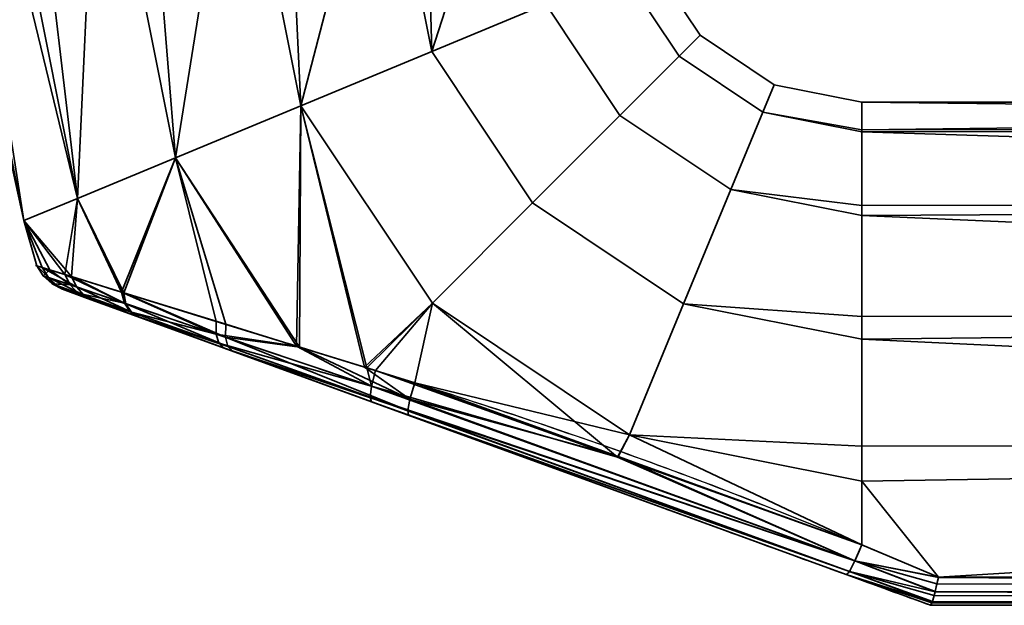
# Model space of a CAD drawing. Header units: millimetres. Extents: x -590 to 3690, y -120 to 127.
# Tile 26 of 256: x -356 to -313, y -120 to -94. Entities that reach past the tile are written whole.
import ezdxf

# ---------------------------------------------------------------- set-up
doc = ezdxf.new("R2010")
doc.units = ezdxf.units.MM
doc.layers.add('151', color=7, linetype='Continuous', true_color=0xffffff)

# ---------------------------------------------------------------- blocks, each defined once
blk = doc.blocks.new('UG_SURFACE_009')
at = {"layer": '151', "color": 43, "linetype": 'Continuous', "lineweight": 35}
for points in [[(-355.652, -103.182, 1100.881), (-355.652, -103.182, 1107.119), (-359, -88, 1104)], [(-355.652, -103.182, 1107.119), (-358.836, -88, 1105.559), (-359, -88, 1104)], [(-359, -88, 1104), (-358.672, -88, 1100.881), (-355.652, -103.182, 1100.881)], [(-355.652, -103.182, 1107.119), (-358.672, -88, 1107.119), (-358.836, -88, 1105.559)], [(-355.652, -103.182, 1100.881), (-358.672, -88, 1100.881), (-358.041, -88, 1099.465)], [(-356.766, -88, 1111.4), (-358.672, -88, 1107.119), (-355.652, -103.182, 1107.119), (-353.308, -102.211, 1112.817)], [(-358.041, -88, 1099.465), (-356.135, -88, 1095.183), (-353.308, -102.211, 1095.183), (-355.652, -103.182, 1100.881)], [(-353.308, -102.211, 1112.817), (-356.135, -88, 1112.817), (-356.766, -88, 1111.4)], [(-353.308, -102.211, 1095.183), (-356.135, -88, 1095.183), (-354.983, -88, 1094.146)], [(-352.652, -88, 1115.953), (-356.135, -88, 1112.817), (-353.308, -102.211, 1112.817)], [(-354.983, -88, 1094.146), (-351.5, -88, 1091.01), (-349.026, -100.437, 1091.01), (-353.308, -102.211, 1095.183)], [(-353.308, -102.211, 1112.817), (-349.026, -100.437, 1116.99), (-351.5, -88, 1116.99), (-352.652, -88, 1115.953)], [(-349.026, -100.437, 1091.01), (-351.5, -88, 1091.01), (-350.025, -88, 1090.53)], [(-347.043, -88, 1118.439), (-351.5, -88, 1116.99), (-349.026, -100.437, 1116.99)], [(-350.025, -88, 1090.53), (-345.568, -88, 1089.082), (-343.546, -98.167, 1089.082), (-349.026, -100.437, 1091.01)], [(-349.026, -100.437, 1116.99), (-343.546, -98.167, 1118.918), (-345.568, -88, 1118.918), (-347.043, -88, 1118.439)], [(-343.546, -98.167, 1089.082), (-345.568, -88, 1089.082), (-344.026, -88, 1089.244)], [(-340.907, -88, 1118.428), (-345.568, -88, 1118.918), (-343.546, -98.167, 1118.918)], [(-344.026, -88, 1089.244), (-339.365, -88, 1089.734), (-337.815, -95.793, 1089.734), (-343.546, -98.167, 1089.082)], [(-343.546, -98.167, 1118.918), (-337.815, -95.793, 1118.266), (-339.365, -88, 1118.266), (-340.907, -88, 1118.428)], [(-337.815, -95.793, 1089.734), (-339.365, -88, 1089.734), (-338.022, -88, 1090.51)], [(-335.306, -88, 1115.923), (-339.365, -88, 1118.266), (-337.815, -95.793, 1118.266)], [(-338.022, -88, 1090.51), (-333.963, -88, 1092.853), (-332.824, -93.726, 1092.853), (-337.815, -95.793, 1089.734)], [(-337.815, -95.793, 1118.266), (-332.824, -93.726, 1115.147), (-333.963, -88, 1115.147), (-335.306, -88, 1115.923)], [(-328.239, -91.827, 1104), (-326.071, -95.071, 1104), (-326.988, -95.988, 1097.899), (-329.437, -92.323, 1097.899)], [(-329.437, -92.323, 1110.101), (-326.988, -95.988, 1110.101), (-326.071, -95.071, 1104), (-328.239, -91.827, 1104)], [(-329.437, -92.323, 1097.899), (-326.988, -95.988, 1097.899), (-329.58, -98.58, 1092.853), (-332.824, -93.726, 1092.853)], [(-332.824, -93.726, 1115.147), (-329.58, -98.58, 1115.147), (-326.988, -95.988, 1110.101), (-329.437, -92.323, 1110.101)], [(-332.824, -93.726, 1092.853), (-329.58, -98.58, 1092.853), (-333.4, -102.4, 1089.734), (-337.815, -95.793, 1089.734)], [(-337.815, -95.793, 1118.266), (-333.4, -102.4, 1118.266), (-329.58, -98.58, 1115.147), (-332.824, -93.726, 1115.147)], [(-326.071, -95.071, 1104), (-322.827, -97.239, 1104), (-323.323, -98.437, 1097.899), (-326.988, -95.988, 1097.899)], [(-326.988, -95.988, 1110.101), (-323.323, -98.437, 1110.101), (-322.827, -97.239, 1104), (-326.071, -95.071, 1104)], [(-337.815, -95.793, 1089.734), (-333.4, -102.4, 1089.734), (-337.786, -106.786, 1089.082), (-343.546, -98.167, 1089.082)], [(-343.546, -98.167, 1118.918), (-337.786, -106.786, 1118.918), (-333.4, -102.4, 1118.266), (-337.815, -95.793, 1118.266)], [(-326.988, -95.988, 1097.899), (-323.323, -98.437, 1097.899), (-324.726, -101.824, 1092.853), (-329.58, -98.58, 1092.853)], [(-329.58, -98.58, 1115.147), (-324.726, -101.824, 1115.147), (-323.323, -98.437, 1110.101), (-326.988, -95.988, 1110.101)], [(-323.323, -98.437, 1097.899), (-322.827, -97.239, 1104), (-319, -98, 1104), (-319, -99.218, 1098.27)], [(-319, -99.218, 1109.73), (-319, -98, 1104), (-322.827, -97.239, 1104), (-323.323, -98.437, 1110.101)], [(-343.546, -98.167, 1118.918), (-349.026, -100.437, 1116.99), (-343.592, -108.716, 1116.839)], [(-343.726, -108.671, 1091.138), (-349.026, -100.437, 1091.01), (-343.546, -98.167, 1089.082)], [(-340.651, -109.62, 1090.135), (-343.726, -108.671, 1091.138), (-343.546, -98.167, 1089.082)], [(-343.546, -98.167, 1118.918), (-343.592, -108.716, 1116.839), (-340.761, -109.593, 1117.64)], [(-343.546, -98.167, 1089.082), (-337.786, -106.786, 1089.082), (-340.651, -109.62, 1090.135)], [(-340.761, -109.593, 1117.64), (-337.786, -106.786, 1118.918), (-343.546, -98.167, 1118.918)], [(-221, -99.144, 1098.254), (-319, -99.218, 1098.27), (-319, -98, 1104)], [(-221, -98, 1104), (-319, -98, 1104), (-319, -99.218, 1109.73)], [(-319, -99.218, 1109.73), (-221, -99.144, 1109.746), (-221, -98, 1104)], [(-319, -98, 1104), (-221, -98, 1104), (-221, -99.144, 1098.254)], [(-329.58, -98.58, 1092.853), (-324.726, -101.824, 1092.853), (-326.793, -106.815, 1089.734), (-333.4, -102.4, 1089.734)], [(-333.4, -102.4, 1118.266), (-326.793, -106.815, 1118.266), (-324.726, -101.824, 1115.147), (-329.58, -98.58, 1115.147)], [(-324.726, -101.824, 1092.853), (-323.323, -98.437, 1097.899), (-319, -99.297, 1097.899), (-319, -102.516, 1093.467)], [(-319, -102.516, 1114.532), (-319, -99.297, 1110.101), (-323.323, -98.437, 1110.101), (-324.726, -101.824, 1115.147)], [(-323.323, -98.437, 1110.101), (-319, -99.297, 1110.101), (-319, -99.218, 1109.73)], [(-319, -99.218, 1098.27), (-319, -99.297, 1097.899), (-323.323, -98.437, 1097.899)], [(-319, -99.297, 1097.899), (-221, -99.144, 1098.254), (-221, -102.402, 1093.385)], [(-221, -99.144, 1109.746), (-319, -99.218, 1109.73), (-319, -99.297, 1110.101)], [(-319, -99.297, 1110.101), (-221, -102.402, 1114.615), (-221, -99.144, 1109.746)], [(-319, -99.297, 1097.899), (-319, -99.218, 1098.27), (-221, -99.144, 1098.254)], [(-221, -102.402, 1093.385), (-319, -102.516, 1093.467), (-319, -99.297, 1097.899)], [(-319, -99.297, 1110.101), (-319, -102.516, 1114.532), (-221, -102.402, 1114.615)], [(-349.026, -100.437, 1116.99), (-353.308, -102.211, 1112.817), (-351.283, -106.34, 1112.813)], [(-351.387, -106.308, 1095.278), (-353.308, -102.211, 1095.183), (-349.026, -100.437, 1091.01)], [(-349.026, -100.437, 1091.01), (-347.241, -107.586, 1092.285), (-351.387, -106.308, 1095.278)], [(-351.283, -106.34, 1112.813), (-346.82, -107.716, 1115.926), (-349.026, -100.437, 1116.99)], [(-349.026, -100.437, 1091.01), (-343.726, -108.671, 1091.138), (-347.241, -107.586, 1092.285)], [(-346.82, -107.716, 1115.926), (-343.592, -108.716, 1116.839), (-349.026, -100.437, 1116.99)], [(-326.793, -106.815, 1089.734), (-324.726, -101.824, 1092.853), (-319, -102.963, 1092.853), (-319, -107.376, 1090.305)], [(-319, -107.376, 1117.695), (-319, -102.963, 1115.147), (-324.726, -101.824, 1115.147), (-326.793, -106.815, 1118.266)], [(-324.726, -101.824, 1115.147), (-319, -102.963, 1115.147), (-319, -102.516, 1114.532)], [(-319, -102.516, 1093.467), (-319, -102.963, 1092.853), (-324.726, -101.824, 1092.853)], [(-355.652, -103.182, 1100.881), (-353.308, -102.211, 1095.183), (-353.858, -105.541, 1098.674)], [(-353.576, -105.629, 1109.854), (-353.308, -102.211, 1112.817), (-355.652, -103.182, 1107.119)], [(-353.308, -102.211, 1095.183), (-351.387, -106.308, 1095.278), (-353.858, -105.541, 1098.674)], [(-353.576, -105.629, 1109.854), (-351.325, -106.327, 1112.784), (-353.308, -102.211, 1112.817)], [(-351.325, -106.327, 1112.784), (-351.283, -106.34, 1112.813), (-353.308, -102.211, 1112.817)], [(-333.4, -102.4, 1089.734), (-326.793, -106.815, 1089.734), (-329.167, -112.546, 1089.082), (-337.786, -106.786, 1089.082)], [(-337.786, -106.786, 1118.918), (-329.167, -112.546, 1118.918), (-326.793, -106.815, 1118.266), (-333.4, -102.4, 1118.266)], [(-319, -102.963, 1092.853), (-221, -102.402, 1093.385), (-221, -107.277, 1090.135)], [(-221, -107.277, 1117.865), (-221, -102.402, 1114.615), (-319, -102.963, 1115.147)], [(-221, -102.402, 1114.615), (-319, -102.516, 1114.532), (-319, -102.963, 1115.147)], [(-319, -102.963, 1092.853), (-319, -102.516, 1093.467), (-221, -102.402, 1093.385)], [(-355.652, -103.182, 1107.119), (-355.652, -103.182, 1100.881), (-355.084, -105.158, 1102.843)], [(-355.652, -103.182, 1100.881), (-354.516, -105.335, 1100.914), (-355.084, -105.158, 1102.843)], [(-355.652, -103.182, 1107.119), (-354.85, -105.231, 1106.582), (-353.576, -105.629, 1109.854)], [(-355.084, -105.158, 1102.843), (-354.85, -105.231, 1106.582), (-355.652, -103.182, 1107.119)], [(-353.858, -105.541, 1098.674), (-354.516, -105.335, 1100.914), (-355.652, -103.182, 1100.881)], [(-221, -107.277, 1090.135), (-319, -107.376, 1090.305), (-319, -102.963, 1092.853)], [(-319, -102.963, 1115.147), (-319, -107.376, 1117.695), (-221, -107.277, 1117.865)], [(-354.805, -105.594, 1102.889), (-355.084, -105.158, 1102.843), (-354.516, -105.335, 1100.914)], [(-355.084, -105.158, 1102.843), (-354.805, -105.594, 1102.889), (-354.581, -105.67, 1106.481)], [(-354.581, -105.67, 1106.481), (-354.85, -105.231, 1106.582), (-355.084, -105.158, 1102.843)], [(-354.85, -105.231, 1106.582), (-354.581, -105.67, 1106.481), (-353.357, -106.084, 1109.63)], [(-353.357, -106.084, 1109.63), (-353.576, -105.629, 1109.854), (-354.85, -105.231, 1106.582)], [(-353.628, -105.992, 1098.879), (-354.805, -105.594, 1102.889), (-354.516, -105.335, 1100.914)], [(-354.516, -105.335, 1100.914), (-353.858, -105.541, 1098.674), (-353.628, -105.992, 1098.879)], [(-354.805, -105.594, 1102.889), (-354.425, -105.943, 1102.941), (-354.209, -106.02, 1106.364)], [(-354.209, -106.02, 1106.364), (-354.581, -105.67, 1106.481), (-354.805, -105.594, 1102.889)], [(-354.425, -105.943, 1102.941), (-354.805, -105.594, 1102.889), (-353.628, -105.992, 1098.879)], [(-354.581, -105.67, 1106.481), (-354.209, -106.02, 1106.364), (-353.03, -106.441, 1109.363)], [(-353.03, -106.441, 1109.363), (-353.357, -106.084, 1109.63), (-354.581, -105.67, 1106.481)], [(-353.628, -105.992, 1098.879), (-353.291, -106.348, 1099.121), (-354.425, -105.943, 1102.941)], [(-354.209, -106.02, 1106.364), (-354.425, -105.943, 1102.941), (-353.967, -106.181, 1102.998)], [(-353.967, -106.181, 1102.998), (-354.425, -105.943, 1102.941), (-353.291, -106.348, 1099.121)], [(-353.858, -105.541, 1098.674), (-351.387, -106.308, 1095.278), (-351.25, -106.795, 1095.602)], [(-351.25, -106.795, 1095.602), (-353.628, -105.992, 1098.879), (-353.858, -105.541, 1098.674)], [(-353.576, -105.629, 1109.854), (-353.357, -106.084, 1109.63), (-351.191, -106.815, 1112.458)], [(-351.191, -106.815, 1112.458), (-351.325, -106.327, 1112.784), (-353.576, -105.629, 1109.854)], [(-353.03, -106.441, 1109.363), (-354.209, -106.02, 1106.364), (-353.758, -106.257, 1106.238)], [(-353.967, -106.181, 1102.998), (-353.758, -106.257, 1106.238), (-354.209, -106.02, 1106.364)], [(-353.291, -106.348, 1099.121), (-352.872, -106.58, 1099.384), (-353.967, -106.181, 1102.998)], [(-353.758, -106.257, 1106.238), (-353.967, -106.181, 1102.998), (-352.872, -106.58, 1099.384), (-350.654, -107.387, 1096.441)], [(-353.758, -106.257, 1106.238), (-352.619, -106.672, 1109.074), (-353.03, -106.441, 1109.363)], [(-350.654, -107.387, 1096.441), (-352.619, -106.672, 1109.074), (-353.758, -106.257, 1106.238)], [(-353.291, -106.348, 1099.121), (-353.628, -105.992, 1098.879), (-351.25, -106.795, 1095.602)], [(-353.357, -106.084, 1109.63), (-353.03, -106.441, 1109.363), (-350.941, -107.186, 1112.056)], [(-350.941, -107.186, 1112.056), (-351.191, -106.815, 1112.458), (-353.357, -106.084, 1109.63)], [(-351.25, -106.795, 1095.602), (-350.999, -107.166, 1096.001), (-353.291, -106.348, 1099.121)], [(-352.872, -106.58, 1099.384), (-353.291, -106.348, 1099.121), (-350.999, -107.166, 1096.001)], [(-351.387, -106.308, 1095.278), (-347.241, -107.586, 1092.285), (-347.244, -108.141, 1092.691)], [(-347.244, -108.141, 1092.691), (-351.25, -106.795, 1095.602), (-351.387, -106.308, 1095.278)], [(-351.283, -106.34, 1112.813), (-351.325, -106.327, 1112.784), (-351.191, -106.815, 1112.458)], [(-351.283, -106.34, 1112.813), (-351.191, -106.815, 1112.458), (-346.836, -108.278, 1115.516)], [(-346.836, -108.278, 1115.516), (-346.82, -107.716, 1115.926), (-351.283, -106.34, 1112.813)], [(-350.941, -107.186, 1112.056), (-353.03, -106.441, 1109.363), (-352.619, -106.672, 1109.074)], [(-350.999, -107.166, 1096.001), (-350.654, -107.387, 1096.441), (-352.872, -106.58, 1099.384)], [(-352.619, -106.672, 1109.074), (-350.598, -107.407, 1111.613), (-350.941, -107.186, 1112.056)], [(-350.598, -107.407, 1111.613), (-352.619, -106.672, 1109.074), (-346.899, -108.754, 1093.847)], [(-350.654, -107.387, 1096.441), (-346.899, -108.754, 1093.847), (-352.619, -106.672, 1109.074)], [(-350.999, -107.166, 1096.001), (-351.25, -106.795, 1095.602), (-347.244, -108.141, 1092.691)], [(-351.191, -106.815, 1112.458), (-350.941, -107.186, 1112.056), (-346.729, -108.687, 1114.964)], [(-346.729, -108.687, 1114.964), (-346.836, -108.278, 1115.516), (-351.191, -106.815, 1112.458)], [(-337.786, -106.786, 1118.918), (-340.761, -109.593, 1117.64), (-338.559, -110.275, 1118.263)], [(-340.272, -109.737, 1090.011), (-340.651, -109.62, 1090.135), (-337.786, -106.786, 1089.082)], [(-329.691, -113.529, 1089.831), (-340.272, -109.737, 1090.011), (-337.786, -106.786, 1089.082)], [(-329.167, -112.546, 1118.918), (-337.786, -106.786, 1118.918), (-338.559, -110.275, 1118.263)], [(-337.786, -106.786, 1089.082), (-329.167, -112.546, 1089.082), (-329.691, -113.529, 1089.831)], [(-329.167, -112.546, 1089.082), (-326.793, -106.815, 1089.734), (-319, -108.365, 1089.734), (-319, -113.05, 1089.242)], [(-319, -113.05, 1118.758), (-319, -108.365, 1118.266), (-326.793, -106.815, 1118.266), (-329.167, -112.546, 1118.918)], [(-326.793, -106.815, 1118.266), (-319, -108.365, 1118.266), (-319, -107.376, 1117.695)], [(-319, -107.376, 1090.305), (-319, -108.365, 1089.734), (-326.793, -106.815, 1089.734)], [(-347.244, -108.141, 1092.691), (-347.125, -108.546, 1093.233), (-350.999, -107.166, 1096.001)], [(-350.654, -107.387, 1096.441), (-350.999, -107.166, 1096.001), (-347.125, -108.546, 1093.233)], [(-346.729, -108.687, 1114.964), (-350.941, -107.186, 1112.056), (-350.598, -107.407, 1111.613)], [(-347.125, -108.546, 1093.233), (-346.899, -108.754, 1093.847), (-350.654, -107.387, 1096.441)], [(-350.598, -107.407, 1111.613), (-346.515, -108.894, 1114.336), (-346.729, -108.687, 1114.964)], [(-346.899, -108.754, 1093.847), (-338.834, -111.689, 1116.361), (-346.515, -108.894, 1114.336), (-350.598, -107.407, 1111.613)], [(-347.244, -108.141, 1092.691), (-347.241, -107.586, 1092.285), (-343.726, -108.671, 1091.138)], [(-319, -108.365, 1089.734), (-221, -107.277, 1090.135), (-221, -113.025, 1089)], [(-221, -113.025, 1119), (-221, -107.277, 1117.865), (-319, -108.365, 1118.266)], [(-221, -107.277, 1117.865), (-319, -107.376, 1117.695), (-319, -108.365, 1118.266)], [(-319, -108.365, 1089.734), (-319, -107.376, 1090.305), (-221, -107.277, 1090.135)], [(-343.592, -108.716, 1116.839), (-346.82, -107.716, 1115.926), (-346.836, -108.278, 1115.516)], [(-343.726, -108.671, 1091.138), (-340.449, -110.419, 1090.427), (-347.244, -108.141, 1092.691)], [(-347.125, -108.546, 1093.233), (-347.244, -108.141, 1092.691), (-340.449, -110.419, 1090.427)], [(-340.449, -110.419, 1090.427), (-340.513, -110.9, 1091.085), (-347.125, -108.546, 1093.233)], [(-346.899, -108.754, 1093.847), (-347.125, -108.546, 1093.233), (-340.513, -110.9, 1091.085)], [(-346.836, -108.278, 1115.516), (-346.729, -108.687, 1114.964), (-338.864, -111.488, 1117.182)], [(-343.592, -108.716, 1116.839), (-346.836, -108.278, 1115.516), (-338.767, -110.986, 1117.857)], [(-338.864, -111.488, 1117.182), (-338.767, -110.986, 1117.857), (-346.836, -108.278, 1115.516)], [(-221, -113.025, 1089), (-319, -113.05, 1089.242), (-319, -108.365, 1089.734)], [(-319, -108.365, 1118.266), (-319, -113.05, 1118.758), (-221, -113.025, 1119)], [(-340.513, -110.9, 1091.085), (-340.451, -111.101, 1091.876), (-346.899, -108.754, 1093.847)], [(-346.899, -108.754, 1093.847), (-340.451, -111.101, 1091.876), (-338.834, -111.689, 1116.361)], [(-338.864, -111.488, 1117.182), (-346.729, -108.687, 1114.964), (-346.515, -108.894, 1114.336)], [(-346.515, -108.894, 1114.336), (-338.834, -111.689, 1116.361), (-338.864, -111.488, 1117.182)], [(-340.449, -110.419, 1090.427), (-343.726, -108.671, 1091.138), (-340.651, -109.62, 1090.135)], [(-338.767, -110.986, 1117.857), (-340.761, -109.593, 1117.64), (-343.592, -108.716, 1116.839)], [(-338.767, -110.986, 1117.857), (-338.559, -110.275, 1118.263), (-340.761, -109.593, 1117.64)], [(-340.651, -109.62, 1090.135), (-340.272, -109.737, 1090.011), (-340.449, -110.419, 1090.427)], [(-340.449, -110.419, 1090.427), (-340.272, -109.737, 1090.011), (-329.691, -113.529, 1089.831)], [(-340.513, -110.9, 1091.085), (-340.449, -110.419, 1090.427), (-319.297, -118.056, 1090.051)], [(-329.691, -113.529, 1089.831), (-319.297, -118.056, 1090.051), (-340.449, -110.419, 1090.427)], [(-329.655, -113.501, 1118.304), (-338.559, -110.275, 1118.263), (-338.767, -110.986, 1117.857)], [(-338.559, -110.275, 1118.263), (-329.655, -113.501, 1118.304), (-329.167, -112.546, 1118.918)], [(-319.297, -118.056, 1090.051), (-319.54, -118.517, 1090.73), (-340.513, -110.9, 1091.085)], [(-340.451, -111.101, 1091.876), (-340.513, -110.9, 1091.085), (-319.54, -118.517, 1090.73)], [(-319.54, -118.517, 1090.73), (-319.684, -118.659, 1091.562), (-340.451, -111.101, 1091.876)], [(-340.451, -111.101, 1091.876), (-319.684, -118.659, 1091.562), (-319.684, -118.659, 1116.438), (-338.834, -111.689, 1116.361)], [(-319.297, -118.056, 1117.949), (-338.767, -110.986, 1117.857), (-338.864, -111.488, 1117.182)], [(-329.655, -113.501, 1118.304), (-338.767, -110.986, 1117.857), (-319.297, -118.056, 1117.949)], [(-319.54, -118.517, 1117.27), (-338.864, -111.488, 1117.182), (-338.834, -111.689, 1116.361)], [(-338.864, -111.488, 1117.182), (-319.54, -118.517, 1117.27), (-319.297, -118.056, 1117.949)], [(-338.834, -111.689, 1116.361), (-319.684, -118.659, 1116.438), (-319.54, -118.517, 1117.27)], [(-319, -117.361, 1089.648), (-329.691, -113.529, 1089.831), (-329.167, -112.546, 1089.082)], [(-329.167, -112.546, 1118.918), (-329.655, -113.501, 1118.304), (-319, -117.361, 1118.352)], [(-329.167, -112.546, 1118.918), (-319, -114.568, 1118.918), (-319, -113.05, 1118.758)], [(-319, -117.361, 1118.352), (-319, -114.568, 1118.918), (-329.167, -112.546, 1118.918)], [(-329.167, -112.546, 1089.082), (-319, -114.568, 1089.082), (-319, -117.361, 1089.648)], [(-319, -113.05, 1089.242), (-319, -114.568, 1089.082), (-329.167, -112.546, 1089.082)], [(-221, -113.025, 1119), (-319, -114.568, 1118.918), (-315.647, -118.769, 1117.846)], [(-221, -113.025, 1119), (-319, -113.05, 1118.758), (-319, -114.568, 1118.918)], [(-315.647, -118.769, 1090.154), (-319, -114.568, 1089.082), (-221, -113.025, 1089)], [(-319, -114.568, 1089.082), (-319, -113.05, 1089.242), (-221, -113.025, 1089)], [(-221, -113.025, 1089), (-221, -118.769, 1090.154), (-315.647, -118.769, 1090.154)], [(-315.647, -118.769, 1117.846), (-221, -118.769, 1117.846), (-221, -113.025, 1119)], [(-329.691, -113.529, 1089.831), (-319, -117.361, 1089.648), (-319.297, -118.056, 1090.051)], [(-319.297, -118.056, 1117.949), (-319, -117.361, 1118.352), (-329.655, -113.501, 1118.304)], [(-319, -114.568, 1118.918), (-319, -117.361, 1118.352), (-315.647, -118.769, 1117.846)], [(-315.647, -118.769, 1090.154), (-319, -117.361, 1089.648), (-319, -114.568, 1089.082)], [(-315.647, -118.769, 1117.846), (-319, -117.361, 1118.352), (-319.297, -118.056, 1117.949)], [(-319.297, -118.056, 1090.051), (-319, -117.361, 1089.648), (-315.647, -118.769, 1090.154)], [(-315.794, -119.416, 1117.379), (-319.297, -118.056, 1117.949), (-319.54, -118.517, 1117.27)], [(-319.54, -118.517, 1090.73), (-319.297, -118.056, 1090.051), (-315.794, -119.416, 1090.621)], [(-319.297, -118.056, 1117.949), (-315.65, -118.783, 1117.84), (-315.647, -118.769, 1117.846)], [(-319.297, -118.056, 1117.949), (-315.79, -119.399, 1117.393), (-315.711, -119.067, 1117.692)], [(-315.711, -119.067, 1117.692), (-315.65, -118.783, 1117.84), (-319.297, -118.056, 1117.949)], [(-319.297, -118.056, 1117.949), (-315.794, -119.416, 1117.379), (-315.79, -119.399, 1117.393)], [(-319.297, -118.056, 1090.051), (-315.65, -118.783, 1090.16), (-315.711, -119.067, 1090.308)], [(-315.647, -118.769, 1090.154), (-315.65, -118.783, 1090.16), (-319.297, -118.056, 1090.051)], [(-315.711, -119.067, 1090.308), (-315.79, -119.399, 1090.607), (-319.297, -118.056, 1090.051)], [(-315.79, -119.399, 1090.607), (-315.794, -119.416, 1090.621), (-319.297, -118.056, 1090.051)], [(-315.919, -119.853, 1116.723), (-319.54, -118.517, 1117.27), (-319.684, -118.659, 1116.438)], [(-319.684, -118.659, 1091.562), (-319.54, -118.517, 1090.73), (-315.919, -119.853, 1091.277)], [(-319.684, -118.659, 1091.562), (-316, -120, 1092.051), (-316, -120, 1115.949), (-319.684, -118.659, 1116.438)], [(-319.684, -118.659, 1116.438), (-315.93, -119.888, 1116.66), (-315.919, -119.853, 1116.723)], [(-319.684, -118.659, 1116.438), (-315.998, -120, 1116), (-315.93, -119.888, 1116.66)], [(-319.684, -118.659, 1116.438), (-316, -120, 1115.949), (-315.998, -120, 1116)], [(-315.919, -119.853, 1091.277), (-315.93, -119.888, 1091.34), (-319.684, -118.659, 1091.562)], [(-315.93, -119.888, 1091.34), (-315.998, -120, 1092), (-319.684, -118.659, 1091.562)], [(-315.998, -120, 1092), (-316, -120, 1092.051), (-319.684, -118.659, 1091.562)], [(-319.54, -118.517, 1117.27), (-315.831, -119.566, 1117.244), (-315.794, -119.416, 1117.379)], [(-319.54, -118.517, 1117.27), (-315.913, -119.835, 1116.757), (-315.831, -119.566, 1117.244)], [(-319.54, -118.517, 1117.27), (-315.919, -119.853, 1116.723), (-315.913, -119.835, 1116.757)], [(-315.794, -119.416, 1090.621), (-315.831, -119.566, 1090.757), (-319.54, -118.517, 1090.73)], [(-315.831, -119.566, 1090.757), (-315.913, -119.835, 1091.243), (-319.54, -118.517, 1090.73)], [(-315.913, -119.835, 1091.243), (-315.919, -119.853, 1091.277), (-319.54, -118.517, 1090.73)], [(-221, -119.415, 1117.411), (-315.65, -118.783, 1117.84), (-315.711, -119.067, 1117.692)], [(-315.711, -119.067, 1090.308), (-315.65, -118.783, 1090.16), (-221, -119.41, 1090.581)], [(-315.647, -118.769, 1117.846), (-315.65, -118.783, 1117.84), (-221, -119.415, 1117.411)], [(-221, -119.41, 1090.581), (-315.65, -118.783, 1090.16), (-315.647, -118.769, 1090.154)], [(-221, -119.415, 1117.411), (-221, -119.41, 1117.419), (-315.647, -118.769, 1117.846)], [(-221, -119.41, 1117.419), (-221, -118.769, 1117.846), (-315.647, -118.769, 1117.846)], [(-315.647, -118.769, 1090.154), (-221, -118.769, 1090.154), (-221, -119.41, 1090.581)], [(-315.711, -119.067, 1117.692), (-315.79, -119.399, 1117.393), (-221, -119.415, 1117.411)], [(-221, -119.41, 1090.581), (-315.79, -119.399, 1090.607), (-315.711, -119.067, 1090.308)], [(-315.831, -119.566, 1117.244), (-315.913, -119.835, 1116.757), (-221, -119.847, 1116.764)], [(-221, -119.846, 1091.232), (-315.913, -119.835, 1091.243), (-315.831, -119.566, 1090.757)], [(-221, -119.847, 1116.764), (-315.794, -119.416, 1117.379), (-315.831, -119.566, 1117.244)], [(-315.831, -119.566, 1090.757), (-315.794, -119.416, 1090.621), (-221, -119.846, 1091.232)], [(-315.79, -119.399, 1117.393), (-315.794, -119.416, 1117.379), (-221, -119.847, 1116.764)], [(-221, -119.846, 1091.232), (-315.794, -119.416, 1090.621), (-315.79, -119.399, 1090.607)], [(-221, -119.847, 1116.764), (-221, -119.846, 1116.768), (-315.79, -119.399, 1117.393)], [(-221, -119.846, 1116.768), (-221, -119.415, 1117.411), (-315.79, -119.399, 1117.393)], [(-315.79, -119.399, 1090.607), (-221, -119.415, 1090.589), (-221, -119.846, 1091.232)], [(-221, -119.41, 1090.581), (-221, -119.415, 1090.589), (-315.79, -119.399, 1090.607)], [(-221, -120, 1092), (-221, -120, 1116), (-316, -120, 1115.949), (-316, -120, 1092.051)], [(-221, -120, 1116), (-315.998, -120, 1116), (-316, -120, 1115.949)], [(-316, -120, 1092.051), (-315.998, -120, 1092), (-221, -120, 1092)], [(-315.93, -119.888, 1116.66), (-315.998, -120, 1116), (-221, -120, 1116)], [(-221, -120, 1092), (-315.998, -120, 1092), (-315.93, -119.888, 1091.34)], [(-221, -120, 1116), (-315.919, -119.853, 1116.723), (-315.93, -119.888, 1116.66)], [(-315.93, -119.888, 1091.34), (-315.919, -119.853, 1091.277), (-221, -120, 1092)], [(-315.913, -119.835, 1116.757), (-315.919, -119.853, 1116.723), (-221, -120, 1116)], [(-221, -120, 1092), (-315.919, -119.853, 1091.277), (-315.913, -119.835, 1091.243)], [(-221, -120, 1116), (-221, -119.847, 1116.764), (-315.913, -119.835, 1116.757)], [(-221, -119.846, 1091.232), (-221, -119.847, 1091.236), (-315.913, -119.835, 1091.243)], [(-315.913, -119.835, 1091.243), (-221, -119.847, 1091.236), (-221, -120, 1092)]]:
    blk.add_3dface(points, dxfattribs=at)

msp = doc.modelspace()

# ---------------------------------------------------------------- linework, layer by layer
at = {"layer": '151', "color": 252, "linetype": 'Continuous', "lineweight": -3, "true_color": 0x939598}
for p, q in [((-221, -118.769, 1090.154), (-315.647, -118.769, 1090.154)), ((-315.647, -118.769, 1117.846), (-221, -118.769, 1117.846)), ((-316, -120, 1092.051), (-316, -120, 1115.949)), ((-315.998, -120, 1092), (-221, -120, 1092)), ((-221, -120, 1116), (-315.998, -120, 1116))]:
    msp.add_line(p, q, dxfattribs=at)
at = {"layer": '151', "color": 252, "linetype": 'Continuous', "lineweight": -3, "true_color": 0x939598, "extrusion": (1, 0, 0)}
msp.add_arc((-113, 1104, -319), 15, 253.0972, 106.9028, dxfattribs=at)
at = {"layer": '151', "color": 252, "linetype": 'Continuous', "lineweight": -3, "true_color": 0x939598, "extrusion": (0.934658, -0.340188, 0.103375)}
msp.add_arc((-218.841, 1112.573, -145.589), 2, 180, 254.1444, dxfattribs=at)
at = {"layer": '151', "color": 252, "linetype": 'Continuous', "lineweight": -3, "true_color": 0x939598, "extrusion": (0.934658, -0.340188, -0.103375)}
msp.add_arc((-218.841, 1083.598, -373.841), 2, 105.8556, 180, dxfattribs=at)
at = {"layer": '151', "color": 252, "linetype": 'Continuous', "lineweight": -3, "true_color": 0x939598, "extrusion": (0.387206, 0.921993, 0)}
for start_param, end_param in [(5.007398, 5.10718), (1.176005, 1.275787)]:
    msp.add_ellipse((-329.385, -113, 1104), major_axis=(35.717, -15), ratio=0.387206, start_param=start_param, end_param=end_param, dxfattribs=at)
at = {"layer": '151', "color": 252, "linetype": 'Continuous', "lineweight": -3, "true_color": 0x939598, "extrusion": (-0.34202, -0.939693, 0)}
for start_param, end_param in [(1.165933, 1.275787), (5.007398, 5.117253)]:
    msp.add_ellipse((-330.069, -114.879, 1104), major_axis=(35.717, -13), ratio=0.34202, start_param=start_param, end_param=end_param, dxfattribs=at)
at = {"layer": '151', "color": 252, "linetype": 'Continuous', "lineweight": -3, "true_color": 0x939598}
for points, knots in [([(-319, -117.361, 1089.648), (-320.746, -116.642, 1089.43), (-322.501, -115.935, 1089.318), (-326.03, -114.564, 1089.192), (-327.805, -113.901, 1089.176), (-333.163, -111.991, 1089.226), (-336.777, -110.827, 1089.358), (-342.138, -109.155, 1090.359), (-343.886, -108.617, 1090.83), (-347.255, -107.582, 1092.203), (-348.876, -107.084, 1093.114), (-351.008, -106.426, 1094.873), (-351.678, -106.218, 1095.534), (-352.862, -105.851, 1096.968), (-353.38, -105.69, 1097.744), (-354.247, -105.419, 1099.43), (-354.58, -105.316, 1100.311), (-355.029, -105.175, 1102.138), (-355.146, -105.139, 1103.1), (-355.134, -105.142, 1105.944), (-354.644, -105.296, 1107.833), (-352.887, -105.843, 1111.181), (-351.635, -106.232, 1112.627), (-348.777, -107.114, 1114.949), (-347.153, -107.613, 1115.848), (-343.776, -108.651, 1117.205), (-342.031, -109.188, 1117.666), (-338.477, -110.297, 1118.319), (-336.671, -110.87, 1118.509), (-333.093, -112.044, 1118.744), (-331.311, -112.651, 1118.792), (-327.765, -113.916, 1118.824), (-326.001, -114.574, 1118.808), (-322.491, -115.939, 1118.681), (-320.743, -116.644, 1118.57), (-319, -117.361, 1118.352)], [0, 0, 0, 0, 0.0625, 0.0625, 0.125, 0.125, 0.25, 0.25, 0.3125, 0.3125, 0.375, 0.375, 0.40625, 0.40625, 0.4375, 0.4375, 0.46875, 0.46875, 0.5, 0.5, 0.5625, 0.5625, 0.625, 0.625, 0.6875, 0.6875, 0.75, 0.75, 0.8125, 0.8125, 0.875, 0.875, 0.9375, 0.9375, 1, 1, 1, 1]), ([(-319.684, -118.659, 1116.438), (-323.02, -117.445, 1116.807), (-326.354, -116.231, 1116.853), (-333.023, -113.804, 1116.82), (-336.371, -112.585, 1116.735), (-341.346, -110.775, 1116), (-342.979, -110.18, 1115.648), (-346.159, -109.023, 1114.57), (-347.717, -108.456, 1113.833), (-350.492, -107.446, 1111.855), (-351.736, -106.993, 1110.592), (-353.522, -106.343, 1107.522), (-354.024, -106.16, 1105.753), (-354.016, -106.163, 1103.077), (-353.886, -106.211, 1102.174), (-353.405, -106.386, 1100.478), (-353.049, -106.515, 1099.658), (-351.71, -107.003, 1097.38), (-350.466, -107.456, 1096.12), (-347.685, -108.467, 1094.149), (-346.126, -109.035, 1093.416), (-342.945, -110.193, 1092.344), (-341.297, -110.793, 1091.991), (-336.318, -112.605, 1091.261), (-332.993, -113.815, 1091.18), (-326.341, -116.236, 1091.147), (-323.015, -117.447, 1091.193), (-319.684, -118.659, 1091.562)], [0, 0, 0, 0, 0.125, 0.125, 0.25, 0.25, 0.3125, 0.3125, 0.375, 0.375, 0.4375, 0.4375, 0.5, 0.5, 0.53125, 0.53125, 0.5625, 0.5625, 0.625, 0.625, 0.6875, 0.6875, 0.75, 0.75, 0.875, 0.875, 1, 1, 1, 1])]:
    msp.add_open_spline(points, degree=3, knots=knots, dxfattribs=at)
for points in [[(-315.998, -120, 1092), (-315.939, -120, 1091.202), (-315.794, -119.484, 1090.452), (-315.647, -118.769, 1090.154)], [(-315.647, -118.769, 1117.846), (-315.794, -119.484, 1117.548), (-315.939, -120, 1116.798), (-315.998, -120, 1116)], [(-316, -120, 1092.051), (-316, -120, 1092.034), (-315.999, -120, 1092.017), (-315.998, -120, 1092)], [(-315.998, -120, 1116), (-315.999, -120, 1115.983), (-316, -120, 1115.966), (-316, -120, 1115.949)]]:
    msp.add_open_spline(points, degree=3, dxfattribs=at)

# ---------------------------------------------------------------- block references
msp.add_blockref('UG_SURFACE_009', (0, 0), dxfattribs=at)

doc.saveas('drawing.dxf')
